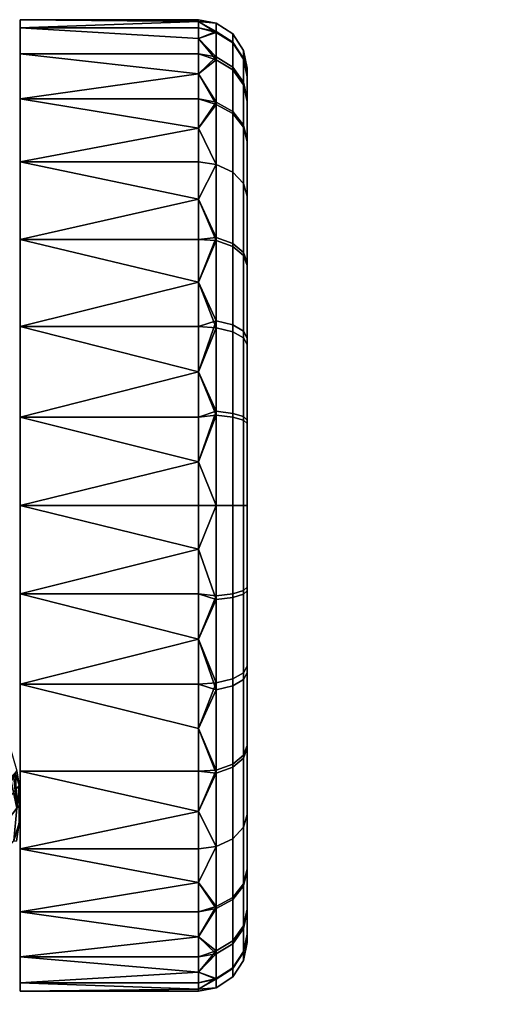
# Model space of a CAD drawing. Header units: millimetres. Extents: x -347 to 347, y -351 to 323.
# Tile 107 of 107: x 210 to 240, y 262 to 323. Entities that reach past the tile are written whole.
import ezdxf

# ---------------------------------------------------------------- set-up
doc = ezdxf.new("R2010")
doc.units = ezdxf.units.MM
doc.header["$MEASUREMENT"] = 0
doc.layers.add('kolecka', color=250, linetype='Continuous')
doc.layers.add('podnoz', color=7, linetype='Continuous')

msp = doc.modelspace()

# ---------------------------------------------------------------- meshes
at = {"layer": 'kolecka'}
mesh = msp.add_polyface(dxfattribs=at)
corners = [(208.259, 262.757, 28.334), (208.259, 322.729, 28.713), (208.259, 262.728, 30.473), (208.259, 263.063, 34.728), (208.259, 322.215, 35.673), (208.259, 263.416, 36.822), (208.259, 320.107, 42.327), (208.259, 264.307, 40.959), (208.259, 263.846, 38.9), (208.259, 316.631, 48.166), (208.259, 264.789, 43.012), (208.259, 265.283, 45.049), (208.259, 278.616, 60), (208.259, 266.816, 51.113), (208.259, 292.757, 60), (209.187, 275.455, 61.392), (209.259, 274.257, 61.5), (209.259, 273.413, 61.5), (209.157, 272.247, 61.347), (208.663, 277.658, 60.605), (208.98, 276.601, 61.082), (208.94, 271.133, 61.021), (208.259, 278.616, 60), (208.635, 270.091, 60.563), (208.259, 269.127, 60), (209.259, 274.257, 63), (209.259, 273.413, 61.5), (209.259, 274.257, 61.5), (209.187, 275.455, 61.392), (208.557, 277.938, 63), (208.259, 278.616, 60), (207.545, 279.855, 60), (207.629, 279.729, 63), (206.33, 281.328, 63), (205.592, 281.996, 60), (204.411, 282.828, 60), (204.731, 282.627, 63), (206.648, 280.995, 60), (208.98, 276.601, 61.082), (208.663, 277.658, 60.605), (208.259, 292.757, 60), (207.545, 279.855, 60), (208.259, 278.616, 60), (189.602, 271.678, 63), (208.917, 271.678, 63), (199.259, 284.257, 63), (209.259, 274.257, 63), (208.557, 277.938, 63), (202.94, 283.555, 63), (204.731, 282.627, 63), (206.33, 281.328, 63), (207.629, 279.729, 63), (210.259, 281.714, 57.894), (210.259, 276.341, 55.11), (221.259, 276.341, 55.11), (221.259, 278.978, 56.649), (210.259, 271.543, 51.213), (221.259, 273.848, 53.291), (221.259, 281.714, 57.894), (210.259, 276.341, 4.89), (210.259, 281.714, 2.106), (221.259, 278.978, 3.351), (221.259, 276.341, 4.89), (221.259, 273.848, 6.709)]
mesh.append_faces([[corners[k] for k in face] for face in [(0, 1, 2, 2), (3, 4, 5, 5), (6, 7, 8, 8), (9, 10, 7, 7), (10, 9, 11, 11), (12, 13, 14, 14), (15, 16, 17, 17), (18, 15, 17, 17), (19, 20, 21, 21), (22, 19, 23, 23), (23, 24, 22, 22), (15, 18, 20, 20), (25, 26, 27, 27), (25, 27, 28, 28), (29, 25, 28, 28), (29, 30, 31, 32), (33, 34, 35, 36), (32, 31, 37, 33), (38, 29, 28, 28), (39, 30, 29, 29), (39, 29, 38, 38), (34, 33, 37, 37), (40, 41, 42, 42), (43, 44, 45, 45), (46, 47, 44, 44), (45, 44, 48, 48), (48, 44, 49, 49), (49, 44, 50, 50), (44, 51, 50, 50), (51, 44, 47, 47), (52, 53, 54, 55), (53, 56, 57, 54), (55, 58, 52, 52), (59, 60, 61, 62), (62, 63, 59, 59)]])
mesh = msp.add_polyface(dxfattribs=at)
corners = [(208.259, 322.215, 35.673), (208.259, 322.676, 32.196), (190.259, 322.676, 32.196), (190.259, 322.215, 35.673), (208.259, 316.631, 48.166), (208.259, 320.107, 42.327), (190.259, 320.107, 42.327), (190.259, 316.631, 48.166), (210.259, 317.867, 13.584), (221.259, 316.047, 11.091), (210.259, 313.97, 8.787), (210.259, 320.65, 18.957), (221.259, 319.405, 16.221), (221.259, 317.867, 13.584), (210.259, 322.757, 30), (221.259, 322.635, 27.304), (210.259, 322.256, 24.541), (210.259, 322.256, 35.459), (221.259, 322.635, 32.696), (221.259, 322.757, 30), (221.259, 321.599, 21.745), (221.259, 320.65, 18.957), (210.259, 320.65, 41.043), (210.259, 317.867, 46.416), (221.259, 319.405, 43.779), (221.259, 320.65, 41.043), (210.259, 313.97, 51.213), (221.259, 316.047, 48.909), (221.259, 317.867, 46.416), (221.259, 321.599, 38.255), (221.259, 313.97, 8.787), (221.259, 322.256, 24.541), (221.259, 322.256, 35.459), (221.259, 313.97, 51.213), (222.363, 317.654, 13.646), (222.363, 313.822, 8.935), (222.363, 320.456, 19.034), (222.363, 322.018, 24.419), (222.363, 322.547, 30), (222.363, 321.973, 35.812), (222.363, 320.28, 41.4), (222.363, 317.525, 46.549)]
mesh.append_faces([[corners[k] for k in face] for face in [(0, 1, 2, 3), (4, 5, 6, 7), (8, 9, 10, 10), (8, 11, 12, 13), (14, 15, 16, 16), (14, 17, 18, 19), (11, 16, 20, 21), (22, 23, 24, 25), (23, 26, 27, 28), (17, 22, 25, 29), (10, 9, 30, 30), (11, 21, 12, 12), (13, 9, 8, 8), (16, 31, 20, 20), (16, 15, 31, 31), (17, 32, 18, 18), (19, 15, 14, 14), (26, 33, 27, 27), (28, 24, 23, 23), (29, 32, 17, 17), (34, 9, 13, 13), (34, 13, 12, 12), (35, 30, 9, 9), (36, 21, 20, 20), (37, 20, 31, 31), (38, 15, 19, 19), (38, 19, 18, 18), (37, 31, 15, 15), (39, 32, 29, 29), (40, 29, 25, 25), (41, 24, 28, 28), (41, 28, 27, 27), (40, 25, 24, 24), (39, 18, 32, 32), (36, 12, 21, 21)]])
mesh = msp.add_polyface(dxfattribs=at)
corners = [(208.259, 262.83, 32.606), (208.259, 262.728, 30.473), (208.259, 322.676, 32.196), (208.259, 262.757, 28.334), (208.259, 262.932, 26.202), (208.259, 322.729, 28.713), (208.259, 263.063, 34.728), (208.259, 322.215, 35.673), (208.259, 263.846, 38.9), (208.259, 263.416, 36.822), (208.259, 321.352, 39.073), (208.259, 263.263, 24.086), (208.259, 321.67, 22), (208.259, 265.788, 47.082), (208.259, 265.283, 45.049), (208.259, 309.126, 55.14), (208.259, 263.748, 22), (208.259, 320.107, 42.327), (208.259, 306.08, 56.879), (208.259, 302.852, 58.251), (208.259, 292.757, 60), (204.731, 282.627, 63), (204.411, 282.828, 60), (203.145, 283.471, 60), (202.94, 283.555, 63), (201.838, 283.918, 60), (200.531, 284.176, 60), (199.259, 284.257, 63), (199.259, 284.257, 60), (199.259, 284.257, 60), (200.531, 284.176, 60), (208.259, 292.757, 60), (201.838, 283.918, 60), (203.145, 283.471, 60), (204.411, 282.828, 60), (205.592, 281.996, 60), (206.648, 280.995, 60), (207.545, 279.855, 60), (208.259, 299.509, 59.23), (190.259, 299.509, 59.23), (190.259, 292.757, 60), (221.259, 295.452, 0.121), (221.259, 292.757), (210.259, 292.757), (210.259, 298.216, 0.501), (221.259, 298.216, 0.501), (210.259, 298.216, 59.499), (210.259, 292.757, 60), (221.259, 292.757, 60), (221.259, 295.452, 59.879), (221.259, 298.216, 59.499), (221.259, 290.061, 59.879), (210.259, 287.298, 59.499), (221.259, 287.298, 59.499), (210.259, 281.714, 57.894), (221.259, 284.502, 58.842), (210.259, 281.714, 2.106), (210.259, 287.298, 0.501), (221.259, 284.502, 1.158), (221.259, 281.714, 2.106), (221.259, 290.061, 0.121), (221.259, 287.298, 0.501)]
mesh.append_faces([[corners[k] for k in face] for face in [(0, 1, 2, 2), (3, 4, 5, 5), (6, 0, 7, 7), (8, 9, 10, 10), (4, 11, 12, 12), (13, 14, 15, 15), (11, 16, 12, 12), (10, 17, 8, 8), (7, 10, 9, 9), (18, 19, 20, 20), (13, 15, 20, 20), (12, 5, 4, 4), (21, 22, 23, 24), (24, 25, 26, 27), (25, 24, 23, 23), (26, 28, 27, 27), (29, 30, 31, 31), (32, 31, 30, 30), (31, 32, 33, 33), (33, 34, 31, 31), (31, 34, 35, 35), (31, 36, 37, 37), (36, 31, 35, 35), (31, 38, 39, 40), (41, 42, 43, 43), (43, 44, 45, 41), (46, 47, 48, 49), (46, 49, 50, 50), (48, 47, 51, 51), (52, 51, 47, 47), (52, 53, 51, 51), (52, 54, 55, 53), (56, 57, 58, 59), (57, 43, 42, 60), (60, 61, 57, 57)]])
mesh = msp.add_polyface(dxfattribs=at)
corners = [(208.259, 264.307, 40.959), (208.259, 320.107, 42.327), (208.259, 316.631, 48.166), (208.259, 311.93, 53.073), (208.259, 265.283, 45.049), (208.259, 262.83, 32.606), (208.259, 322.676, 32.196), (208.259, 322.215, 35.673), (208.259, 262.728, 30.473), (208.259, 322.729, 28.713), (208.259, 309.126, 55.14), (208.259, 292.757, 60), (208.259, 306.08, 56.879), (208.259, 299.509, 59.23), (208.259, 302.852, 58.251), (208.259, 309.126, 55.14), (208.259, 311.93, 53.073), (190.259, 311.93, 53.073), (190.259, 309.126, 55.14), (208.259, 306.08, 56.879), (190.259, 306.08, 56.879), (208.259, 299.509, 59.23), (208.259, 302.852, 58.251), (190.259, 302.852, 58.251), (190.259, 299.509, 59.23), (208.259, 316.631, 48.166), (190.259, 316.631, 48.166), (210.259, 298.216, 0.501), (210.259, 303.8, 2.106), (221.259, 301.011, 1.158), (221.259, 298.216, 0.501), (210.259, 309.173, 4.89), (221.259, 306.536, 3.351), (221.259, 303.8, 2.106), (221.259, 311.666, 6.709), (221.259, 309.173, 4.89), (210.259, 313.97, 8.787), (210.259, 309.173, 55.11), (210.259, 303.8, 57.894), (221.259, 306.536, 56.649), (221.259, 309.173, 55.11), (210.259, 298.216, 59.499), (221.259, 301.011, 58.842), (221.259, 303.8, 57.894), (210.259, 313.97, 51.213), (221.259, 311.666, 53.291), (221.259, 313.97, 51.213), (221.259, 313.97, 8.787), (221.259, 298.216, 59.499), (222.363, 304.157, 2.477), (222.363, 298.568, 0.783), (222.363, 309.307, 5.232), (222.363, 313.822, 8.935), (222.363, 313.822, 51.065), (222.363, 309.111, 54.898), (222.363, 303.722, 57.698)]
mesh.append_faces([[corners[k] for k in face] for face in [(0, 1, 2, 2), (3, 4, 2, 2), (5, 6, 7, 7), (6, 8, 9, 9), (10, 4, 3, 3), (11, 10, 12, 12), (13, 11, 14, 14), (15, 16, 17, 18), (19, 15, 18, 20), (21, 22, 23, 24), (22, 19, 20, 23), (16, 25, 26, 17), (27, 28, 29, 30), (28, 31, 32, 33), (31, 34, 35, 35), (31, 35, 32, 32), (33, 29, 28, 28), (36, 34, 31, 31), (37, 38, 39, 40), (38, 41, 42, 43), (44, 37, 45, 46), (36, 47, 34, 34), (37, 40, 45, 45), (48, 42, 41, 41), (43, 39, 38, 38), (49, 29, 33, 33), (49, 33, 32, 32), (50, 30, 29, 29), (51, 35, 34, 34), (52, 34, 47, 47), (51, 32, 35, 35), (53, 46, 45, 45), (54, 45, 40, 40), (55, 39, 43, 43), (55, 43, 42, 42)]])
mesh = msp.add_polyface(dxfattribs=at)
corners = [(223.38, 317.096, 14.013), (223.38, 313.349, 9.407), (222.363, 313.822, 8.935), (222.363, 317.654, 13.646), (224.049, 316.246, 14.571), (224.049, 312.63, 10.127), (223.38, 319.834, 19.28), (222.363, 320.456, 19.034), (224.049, 318.889, 19.654), (224.259, 317.862, 20.061), (224.259, 315.323, 15.177), (223.38, 321.362, 24.544), (222.363, 322.018, 24.419), (224.049, 320.363, 24.734), (224.259, 319.278, 24.941), (223.38, 321.879, 30), (222.363, 322.547, 30), (224.049, 320.862, 30), (224.259, 319.758, 30), (223.38, 321.318, 35.681), (222.363, 321.973, 35.812), (224.049, 320.32, 35.483), (224.259, 319.237, 35.267), (223.38, 319.662, 41.145), (222.363, 320.28, 41.4), (224.049, 318.723, 40.755), (224.259, 317.702, 40.333), (223.38, 316.969, 46.178), (222.363, 317.525, 46.549), (224.049, 316.124, 45.613), (224.259, 315.206, 45), (223.38, 313.349, 50.593), (222.363, 313.822, 51.065), (224.049, 312.63, 49.873), (221.259, 316.047, 11.091), (221.259, 321.599, 21.745), (221.259, 322.635, 27.304), (221.259, 321.599, 38.255), (221.259, 319.405, 43.779), (221.259, 322.635, 32.696), (221.259, 319.405, 16.221), (221.259, 316.047, 48.909), (221.259, 313.97, 51.213), (224.259, 307.757, 7.551), (224.259, 315.323, 15.177), (224.259, 319.278, 24.941), (224.259, 317.862, 20.061), (224.259, 319.237, 35.267), (224.259, 317.702, 40.333), (224.259, 315.206, 45), (224.259, 319.758, 30)]
mesh.append_faces([[corners[k] for k in face] for face in [(0, 1, 2, 3), (4, 5, 1, 0), (6, 0, 3, 7), (8, 4, 0, 6), (9, 10, 4, 8), (11, 6, 7, 12), (13, 8, 6, 11), (14, 9, 8, 13), (15, 11, 12, 16), (17, 13, 11, 15), (18, 14, 13, 17), (19, 15, 16, 20), (21, 17, 15, 19), (22, 18, 17, 21), (23, 19, 20, 24), (25, 21, 19, 23), (26, 22, 21, 25), (27, 23, 24, 28), (29, 25, 23, 27), (30, 26, 25, 29), (31, 27, 28, 32), (33, 29, 27, 31), (3, 2, 34, 34), (12, 7, 35, 35), (16, 12, 36, 36), (24, 20, 37, 37), (28, 24, 38, 38), (16, 39, 20, 20), (3, 40, 7, 7), (32, 28, 41, 42), (43, 44, 45, 45), (44, 46, 45, 45), (43, 45, 47, 47), (47, 48, 49, 49), (47, 45, 50, 50)]])
mesh = msp.add_polyface(dxfattribs=at)
corners = [(223.38, 303.902, 3.095), (223.38, 298.438, 1.439), (222.363, 298.568, 0.783), (222.363, 304.157, 2.477), (224.049, 303.512, 4.034), (224.049, 298.24, 2.436), (224.259, 303.09, 5.054), (224.259, 298.024, 3.519), (223.38, 308.935, 5.787), (222.363, 309.307, 5.232), (224.049, 308.37, 6.633), (224.259, 307.757, 7.551), (223.38, 313.349, 9.407), (222.363, 313.822, 8.935), (224.049, 312.63, 10.127), (224.259, 311.849, 10.907), (224.259, 315.323, 15.177), (224.049, 316.246, 14.571), (224.259, 311.849, 49.093), (224.259, 315.206, 45), (224.049, 316.124, 45.613), (224.049, 312.63, 49.873), (223.38, 308.744, 54.34), (223.38, 313.349, 50.593), (222.363, 313.822, 51.065), (222.363, 309.111, 54.898), (224.049, 308.186, 53.49), (224.259, 307.58, 52.567), (223.38, 303.476, 57.077), (222.363, 303.722, 57.698), (224.049, 303.102, 56.131), (224.259, 302.696, 55.104), (223.38, 298.213, 58.605), (222.363, 298.338, 59.261), (224.049, 298.022, 57.606), (224.259, 297.816, 56.521), (221.259, 301.011, 1.158), (221.259, 311.666, 6.709), (221.259, 306.536, 3.351), (221.259, 309.173, 55.11), (221.259, 306.536, 56.649), (221.259, 311.666, 53.291), (221.259, 301.011, 58.842), (221.259, 298.216, 59.499), (224.259, 298.024, 3.519), (224.259, 303.09, 5.054), (224.259, 307.757, 7.551), (224.259, 311.849, 10.907), (224.259, 315.323, 15.177), (224.259, 307.58, 52.567), (224.259, 315.206, 45), (224.259, 311.849, 49.093), (224.259, 302.696, 55.104), (224.259, 297.816, 56.521), (224.259, 319.237, 35.267)]
mesh.append_faces([[corners[k] for k in face] for face in [(0, 1, 2, 3), (4, 5, 1, 0), (6, 7, 5, 4), (8, 0, 3, 9), (10, 4, 0, 8), (11, 6, 4, 10), (12, 8, 9, 13), (14, 10, 8, 12), (15, 11, 10, 14), (16, 15, 14, 17), (18, 19, 20, 21), (22, 23, 24, 25), (26, 21, 23, 22), (27, 18, 21, 26), (28, 22, 25, 29), (30, 26, 22, 28), (31, 27, 26, 30), (32, 28, 29, 33), (34, 30, 28, 32), (35, 31, 30, 34), (3, 2, 36, 36), (13, 9, 37, 37), (3, 38, 9, 9), (25, 39, 40, 40), (25, 24, 41, 41), (29, 25, 40, 40), (42, 33, 29, 29), (43, 33, 42, 42), (44, 45, 46, 46), (47, 48, 46, 46), (49, 50, 51, 51), (49, 52, 53, 53), (46, 49, 53, 53), (46, 50, 49, 49), (46, 54, 50, 50)]])
mesh = msp.add_polyface(dxfattribs=at)
corners = [(210.259, 287.298, 0.501), (221.259, 287.298, 0.501), (221.259, 284.502, 1.158), (223.38, 298.438, 1.439), (223.38, 292.757, 0.879), (222.363, 292.757, 0.211), (222.363, 298.568, 0.783), (224.049, 298.24, 2.436), (224.049, 292.757, 1.896), (224.259, 298.024, 3.519), (224.259, 292.757, 3), (223.38, 292.757, 59.122), (223.38, 298.213, 58.605), (222.363, 298.338, 59.261), (222.363, 292.757, 59.79), (224.049, 292.757, 58.105), (224.049, 298.022, 57.606), (224.259, 292.757, 57.001), (224.259, 297.816, 56.521), (223.38, 287.075, 58.561), (222.363, 286.945, 59.216), (224.049, 287.274, 57.563), (224.259, 287.489, 56.48), (224.259, 282.424, 54.946), (224.049, 282.001, 55.966), (224.049, 287.491, 2.394), (224.049, 282.412, 3.869), (223.38, 282.037, 2.923), (223.38, 287.301, 1.395), (224.259, 287.698, 3.478), (224.259, 282.818, 4.895), (222.363, 287.175, 0.738), (221.259, 292.757), (221.259, 295.452, 0.121), (221.259, 298.216, 0.501), (221.259, 298.216, 59.499), (221.259, 295.452, 59.879), (221.259, 292.757, 60), (221.259, 290.061, 59.879), (221.259, 287.298, 59.499), (221.259, 284.502, 58.842), (221.259, 290.061, 0.121), (224.259, 287.489, 56.48), (224.259, 277.934, 7.433), (224.259, 307.757, 7.551), (224.259, 292.757, 57.001), (224.259, 297.816, 56.521), (224.259, 287.698, 3.478), (224.259, 298.024, 3.519), (224.259, 292.757, 3)]
mesh.append_faces([[corners[k] for k in face] for face in [(0, 1, 2, 2), (3, 4, 5, 6), (7, 8, 4, 3), (9, 10, 8, 7), (11, 12, 13, 14), (15, 16, 12, 11), (17, 18, 16, 15), (19, 11, 14, 20), (21, 15, 11, 19), (22, 17, 15, 21), (23, 22, 21, 24), (25, 26, 27, 28), (29, 30, 26, 25), (4, 28, 31, 5), (8, 25, 28, 4), (10, 29, 25, 8), (5, 32, 33, 33), (6, 33, 34, 34), (6, 5, 33, 33), (13, 35, 36, 36), (37, 14, 36, 36), (13, 36, 14, 14), (20, 38, 39, 39), (20, 39, 40, 40), (20, 14, 38, 38), (31, 2, 1, 1), (5, 41, 32, 32), (5, 31, 1, 41), (37, 38, 14, 14), (42, 43, 44, 44), (45, 42, 46, 46), (47, 48, 43, 43), (44, 43, 48, 48), (44, 46, 42, 42), (49, 48, 47, 47)]])
mesh = msp.add_polyface(dxfattribs=at)
corners = [(208.259, 263.416, 36.822), (206.528, 262.838, 34.536), (208.259, 263.063, 34.728), (208.259, 292.757, 60), (208.259, 266.299, 49.098), (208.259, 265.788, 47.082), (208.259, 266.816, 51.113), (208.259, 278.616, 60), (208.259, 267.334, 53.11), (208.259, 267.854, 55.106), (208.259, 268.885, 59.066), (208.259, 268.37, 57.086), (208.259, 269.127, 60), (208.94, 271.133, 61.021), (208.98, 276.601, 61.082), (209.157, 272.247, 61.347), (208.635, 270.091, 60.563), (208.663, 277.658, 60.605), (208.259, 263.263, 24.086), (207.729, 262.896, 26.181), (207.597, 263.69, 22), (208.259, 266.299, 49.098), (207.125, 264.924, 46.924), (208.259, 265.788, 47.082), (208.259, 265.283, 45.049), (208.259, 264.789, 43.012), (206.926, 264.105, 42.823), (208.259, 266.816, 51.113), (207.323, 265.85, 50.995), (208.259, 262.932, 26.202), (208.259, 264.307, 40.959), (208.259, 263.846, 38.9), (208.125, 263.804, 38.878), (208.259, 263.748, 22), (208.259, 268.885, 59.066), (207.721, 268.018, 59.037), (208.259, 268.37, 57.086), (207.522, 266.882, 55.034), (208.259, 269.127, 60), (208.635, 270.091, 60.563), (207.919, 269.257, 63), (208.259, 267.854, 55.106), (208.259, 267.334, 53.11), (208.917, 271.678, 63), (208.94, 271.133, 61.021), (209.157, 272.247, 61.347), (209.259, 274.257, 63), (209.259, 273.413, 61.5), (221.259, 271.543, 51.213), (221.259, 273.848, 53.291), (210.259, 271.543, 51.213)]
mesh.append_faces([[corners[k] for k in face] for face in [(0, 1, 2, 2), (3, 4, 5, 5), (4, 3, 6, 6), (6, 7, 8, 8), (9, 8, 7, 7), (7, 10, 11, 11), (10, 7, 12, 12), (11, 9, 7, 7), (13, 14, 15, 15), (16, 17, 13, 13), (18, 19, 20, 20), (21, 22, 23, 23), (24, 23, 22, 22), (25, 24, 26, 26), (27, 28, 21, 21), (18, 29, 19, 19), (26, 30, 25, 25), (31, 30, 32, 32), (31, 32, 0, 0), (33, 18, 20, 20), (34, 35, 36, 36), (37, 36, 35, 35), (38, 35, 34, 34), (39, 40, 38, 38), (40, 35, 38, 38), (41, 37, 42, 42), (37, 41, 36, 36), (43, 39, 44, 44), (28, 42, 37, 37), (45, 46, 43, 43), (44, 45, 43, 43), (45, 47, 46, 46), (40, 39, 43, 43), (28, 27, 42, 42), (48, 49, 50, 50)]])
mesh = msp.add_polyface(dxfattribs=at)
corners = [(210.259, 281.714, 57.894), (221.259, 281.714, 57.894), (221.259, 284.502, 58.842), (210.259, 281.714, 2.106), (221.259, 281.714, 2.106), (221.259, 278.978, 3.351), (223.38, 281.612, 56.906), (223.38, 287.075, 58.561), (222.363, 286.945, 59.216), (222.363, 281.356, 57.523), (224.049, 282.001, 55.966), (224.049, 287.274, 57.563), (223.38, 276.579, 54.213), (222.363, 276.208, 54.768), (224.049, 277.144, 53.367), (224.259, 277.757, 52.449), (224.259, 282.424, 54.946), (223.38, 272.164, 50.593), (222.363, 271.692, 51.065), (224.049, 272.883, 49.873), (224.259, 273.664, 49.092), (223.38, 276.769, 5.66), (223.38, 272.164, 9.407), (222.363, 271.692, 8.935), (222.363, 276.402, 5.102), (224.049, 277.328, 6.51), (224.049, 272.883, 10.127), (224.259, 277.934, 7.433), (224.259, 273.664, 10.907), (223.38, 282.037, 2.923), (222.363, 281.791, 2.302), (224.049, 282.412, 3.869), (224.259, 282.818, 4.895), (223.38, 287.301, 1.395), (222.363, 287.175, 0.738), (221.259, 278.978, 56.649), (221.259, 276.341, 55.11), (221.259, 273.848, 53.291), (221.259, 273.848, 6.709), (221.259, 276.341, 4.89), (221.259, 284.502, 1.158), (224.259, 277.934, 7.433), (224.259, 282.818, 4.895), (224.259, 287.698, 3.478), (224.259, 270.308, 15), (224.259, 273.664, 10.907), (224.259, 270.19, 44.823), (224.259, 277.757, 52.449), (224.259, 273.664, 49.092), (224.259, 287.489, 56.48), (224.259, 282.424, 54.946)]
mesh.append_faces([[corners[k] for k in face] for face in [(0, 1, 2, 2), (3, 4, 5, 5), (6, 7, 8, 9), (10, 11, 7, 6), (12, 6, 9, 13), (14, 10, 6, 12), (15, 16, 10, 14), (17, 12, 13, 18), (19, 14, 12, 17), (20, 15, 14, 19), (21, 22, 23, 24), (25, 26, 22, 21), (27, 28, 26, 25), (29, 21, 24, 30), (31, 25, 21, 29), (32, 27, 25, 31), (33, 29, 30, 34), (9, 1, 35, 35), (13, 35, 36, 36), (9, 2, 1, 1), (13, 36, 37, 37), (9, 8, 2, 2), (18, 13, 37, 37), (9, 35, 13, 13), (24, 38, 39, 39), (24, 39, 5, 5), (30, 4, 40, 40), (30, 5, 4, 4), (30, 24, 5, 5), (40, 34, 30, 30), (41, 42, 43, 43), (41, 44, 45, 45), (46, 47, 48, 48), (49, 50, 47, 47), (41, 49, 47, 47)]])
mesh = msp.add_polyface(dxfattribs=at)
corners = [(210.259, 271.543, 51.213), (210.259, 267.647, 46.416), (221.259, 269.466, 48.909), (221.259, 271.543, 51.213), (210.259, 264.863, 41.043), (221.259, 266.108, 43.779), (221.259, 267.647, 46.416), (210.259, 267.647, 13.584), (210.259, 271.543, 8.787), (221.259, 269.466, 11.091), (221.259, 267.647, 13.584), (210.259, 276.341, 4.89), (221.259, 273.848, 6.709), (221.259, 271.543, 8.787), (221.259, 266.108, 16.221), (223.38, 268.417, 45.988), (223.38, 272.164, 50.593), (222.363, 271.692, 51.065), (222.363, 267.859, 46.354), (224.049, 269.267, 45.429), (224.049, 272.883, 49.873), (224.259, 270.19, 44.823), (224.259, 273.664, 49.092), (223.38, 265.68, 40.72), (222.363, 265.059, 40.966), (224.049, 266.625, 40.345), (224.259, 267.652, 39.939), (223.38, 268.544, 13.822), (223.38, 265.851, 18.855), (222.363, 265.234, 18.6), (222.363, 267.989, 13.451), (224.049, 269.39, 14.387), (224.049, 266.791, 19.245), (224.259, 270.308, 15), (224.259, 267.811, 19.667), (223.38, 272.164, 9.407), (222.363, 271.692, 8.935), (224.049, 272.883, 10.127), (224.259, 273.664, 10.907), (221.259, 273.848, 53.291), (222.363, 276.402, 5.102), (224.259, 266.276, 24.733), (224.259, 267.811, 19.667), (224.259, 270.308, 15), (224.259, 277.934, 7.433), (224.259, 266.235, 35.059), (224.259, 270.19, 44.823), (224.259, 267.652, 39.939), (224.259, 277.757, 52.449)]
mesh.append_faces([[corners[k] for k in face] for face in [(0, 1, 2, 3), (1, 4, 5, 6), (7, 8, 9, 10), (8, 11, 12, 13), (1, 6, 2, 2), (7, 10, 14, 14), (8, 13, 9, 9), (15, 16, 17, 18), (19, 20, 16, 15), (21, 22, 20, 19), (23, 15, 18, 24), (25, 19, 15, 23), (26, 21, 19, 25), (27, 28, 29, 30), (31, 32, 28, 27), (33, 34, 32, 31), (35, 27, 30, 36), (37, 31, 27, 35), (38, 33, 31, 37), (17, 39, 3, 3), (17, 3, 2, 2), (18, 6, 5, 5), (18, 2, 6, 6), (30, 10, 9, 9), (36, 9, 13, 13), (30, 14, 10, 10), (18, 17, 2, 2), (40, 36, 13, 12), (9, 36, 30, 30), (41, 42, 43, 43), (44, 41, 43, 43), (45, 41, 44, 44), (46, 47, 45, 45), (48, 46, 45, 45), (44, 48, 45, 45)]])
mesh = msp.add_polyface(dxfattribs=at)
corners = [(210.259, 263.258, 35.459), (210.259, 262.757, 30), (221.259, 262.878, 32.696), (221.259, 263.258, 35.459), (210.259, 264.863, 41.043), (221.259, 263.915, 38.255), (221.259, 264.863, 41.043), (210.259, 264.863, 18.957), (210.259, 267.647, 13.584), (221.259, 266.108, 16.221), (221.259, 264.863, 18.957), (210.259, 263.258, 24.541), (221.259, 263.915, 21.745), (221.259, 263.258, 24.541), (221.259, 266.108, 43.779), (221.259, 262.878, 27.304), (223.38, 264.152, 35.456), (223.38, 265.68, 40.72), (222.363, 265.059, 40.966), (222.363, 263.495, 35.582), (224.049, 265.151, 35.266), (224.049, 266.625, 40.345), (224.259, 266.235, 35.059), (224.259, 267.652, 39.939), (223.38, 263.635, 30), (222.363, 262.966, 30), (224.049, 264.652, 30), (224.259, 265.756, 30), (223.38, 264.196, 24.319), (222.363, 263.541, 24.188), (224.049, 265.193, 24.517), (224.259, 266.276, 24.733), (223.38, 265.851, 18.855), (222.363, 265.234, 18.6), (224.049, 266.791, 19.245), (224.259, 267.811, 19.667), (222.363, 267.989, 13.451), (222.363, 267.859, 46.354), (224.259, 265.756, 30), (224.259, 266.276, 24.733), (224.259, 266.235, 35.059)]
mesh.append_faces([[corners[k] for k in face] for face in [(0, 1, 2, 3), (4, 0, 5, 6), (7, 8, 9, 10), (11, 7, 12, 13), (4, 6, 14, 14), (11, 13, 15, 15), (3, 5, 0, 0), (10, 12, 7, 7), (16, 17, 18, 19), (20, 21, 17, 16), (22, 23, 21, 20), (24, 16, 19, 25), (26, 20, 16, 24), (27, 22, 20, 26), (28, 24, 25, 29), (30, 26, 24, 28), (31, 27, 26, 30), (32, 28, 29, 33), (34, 30, 28, 32), (35, 31, 30, 34), (18, 14, 6, 6), (19, 5, 3, 3), (19, 3, 2, 2), (29, 15, 13, 13), (33, 12, 10, 10), (33, 10, 9, 9), (29, 13, 12, 12), (18, 6, 5, 5), (19, 18, 5, 5), (25, 19, 2, 2), (33, 29, 12, 12), (36, 33, 9, 9), (25, 15, 29, 29), (37, 14, 18, 18), (38, 39, 40, 40)]])
mesh = msp.add_polyface(dxfattribs=at)
corners = [(208.259, 262.83, 32.606), (206.528, 262.838, 34.536), (206.33, 262.596, 30.331), (207.861, 262.705, 30.439), (208.259, 263.063, 34.728), (192.188, 262.596, 30.331), (190.259, 262.83, 32.606), (190.658, 262.705, 30.439), (191.99, 262.837, 34.536), (190.259, 263.063, 34.728), (190.79, 262.896, 26.181), (192.388, 262.786, 26.127), (193.634, 262.63, 34.413), (193.84, 262.473, 30.246), (195.256, 262.674, 38.453), (193.427, 263, 38.554), (195.422, 262.449, 34.326), (197.13, 262.657, 42.508), (195.09, 262.979, 42.571), (197.222, 262.462, 38.392), (199.259, 262.521, 26.032), (197.498, 262.54, 26.038), (197.589, 263.357, 22), (199.259, 263.343, 22), (199.259, 262.76, 46.599), (197.039, 262.914, 46.619), (199.259, 262.544, 42.487), (201.021, 262.54, 26.038), (200.929, 263.357, 22), (201.479, 262.914, 46.619), (201.388, 262.657, 42.508), (203.429, 262.979, 42.571), (201.296, 262.462, 38.392), (203.262, 262.674, 38.453), (205.091, 263, 38.554), (203.096, 262.449, 34.326), (204.885, 262.63, 34.413), (204.678, 262.473, 30.246), (204.472, 262.681, 26.085), (206.131, 262.786, 26.127), (207.729, 262.896, 26.181), (190.259, 262.728, 30.473), (190.259, 262.757, 28.334), (190.259, 262.932, 26.202), (208.259, 262.757, 28.334), (208.259, 262.728, 30.473), (208.259, 262.932, 26.202), (188.259, 262.757, 30), (177.259, 262.757, 30), (177.259, 262.878, 27.304), (188.259, 263.258, 24.541), (177.259, 262.878, 32.696), (176.155, 262.966, 30), (210.259, 262.757, 30), (210.259, 263.258, 24.541), (221.259, 262.878, 27.304), (221.259, 262.757, 30), (221.259, 262.878, 32.696), (222.363, 262.966, 30)]
mesh.append_faces([[corners[k] for k in face] for face in [(0, 1, 2, 2), (2, 3, 0, 0), (0, 4, 1, 1), (5, 6, 7, 7), (6, 5, 8, 8), (8, 9, 6, 6), (5, 7, 10, 11), (12, 8, 5, 13), (14, 15, 12, 16), (17, 18, 14, 19), (20, 21, 22, 23), (24, 25, 17, 26), (27, 20, 23, 28), (29, 24, 26, 30), (31, 30, 32, 33), (34, 33, 35, 36), (2, 37, 38, 39), (1, 36, 37, 2), (3, 2, 39, 40), (7, 41, 42, 42), (42, 43, 10, 10), (7, 6, 41, 41), (42, 10, 7, 7), (44, 3, 40, 40), (0, 3, 45, 45), (44, 45, 3, 3), (44, 40, 46, 46), (47, 48, 49, 50), (47, 51, 48, 48), (52, 49, 48, 48), (52, 48, 51, 51), (53, 54, 55, 56), (53, 56, 57, 57), (58, 56, 55, 55), (58, 57, 56, 56)]])
mesh = msp.add_polyface(dxfattribs=at)
corners = [(193.84, 262.473, 30.246), (192.188, 262.596, 30.331), (192.388, 262.786, 26.127), (194.046, 262.681, 26.085), (195.588, 262.364, 30.186), (195.754, 262.596, 26.056), (195.422, 262.449, 34.326), (193.634, 262.63, 34.413), (197.406, 262.29, 30.15), (197.498, 262.54, 26.038), (197.314, 262.328, 34.273), (197.222, 262.462, 38.392), (195.256, 262.674, 38.453), (199.259, 262.262, 30.138), (199.259, 262.521, 26.032), (199.259, 262.284, 34.255), (199.259, 262.387, 38.372), (199.259, 262.544, 42.487), (197.13, 262.657, 42.508), (201.112, 262.29, 30.15), (201.021, 262.54, 26.038), (201.204, 262.328, 34.273), (201.296, 262.462, 38.392), (201.388, 262.657, 42.508), (202.93, 262.364, 30.186), (202.764, 262.596, 26.056), (203.096, 262.449, 34.326), (203.262, 262.674, 38.453), (204.678, 262.473, 30.246), (204.472, 262.681, 26.085), (204.885, 262.63, 34.413), (331.408, -56.337, 32.196), (331.408, -56.284, 28.713), (313.408, -56.284, 28.713), (313.408, -56.337, 32.196), (331.408, -56.798, 35.673), (313.408, -56.798, 35.673), (311.408, -56.758, 24.541), (300.408, -56.758, 24.541), (300.408, -56.378, 27.304), (311.408, -56.257, 30), (300.408, -56.257, 30), (300.408, -56.378, 32.696), (311.408, -56.758, 35.459), (299.304, -56.466, 30), (299.304, -57.041, 35.812), (333.408, -56.758, 24.541), (333.408, -56.257, 30), (344.408, -56.378, 27.304), (344.408, -56.758, 24.541), (333.408, -56.758, 35.459), (344.408, -56.378, 32.696), (344.408, -56.257, 30), (344.408, -56.758, 35.459), (345.513, -56.466, 30), (345.513, -56.996, 24.419)]
mesh.append_faces([[corners[k] for k in face] for face in [(0, 1, 2, 3), (4, 0, 3, 5), (6, 7, 0, 4), (8, 4, 5, 9), (10, 6, 4, 8), (11, 12, 6, 10), (13, 8, 9, 14), (15, 10, 8, 13), (16, 11, 10, 15), (17, 18, 11, 16), (19, 13, 14, 20), (21, 15, 13, 19), (22, 16, 15, 21), (23, 17, 16, 22), (24, 19, 20, 25), (26, 21, 19, 24), (27, 22, 21, 26), (28, 24, 25, 29), (30, 26, 24, 28), (31, 32, 33, 34), (35, 31, 34, 36), (37, 38, 39, 40), (40, 41, 42, 43), (41, 40, 39, 39), (44, 41, 39, 39), (44, 42, 41, 41), (44, 45, 42, 42), (46, 47, 48, 49), (47, 50, 51, 52), (50, 53, 51, 51), (52, 48, 47, 47), (54, 48, 52, 52), (54, 52, 51, 51), (55, 49, 48, 48), (54, 55, 48, 48)]])
at = {"layer": 'podnoz'}
mesh = msp.add_polyface(dxfattribs=at)
corners = [(209.671, 275.907, 80.883), (209.492, 275.366, 82.584), (209.705, 275.722, 80.858), (209.843, 276.118, 79.119), (209.445, 275.626, 82.63), (208.411, 274.304, 87.726), (207.943, 273.697, 89.324), (208.073, 273.122, 89.109), (207.414, 273.002, 90.87), (207.577, 272.36, 90.595), (207.025, 271.523, 92.017), (208.513, 273.802, 87.565), (209.163, 275.269, 84.359), (209.224, 274.929, 84.283), (208.898, 274.408, 85.946), (208.819, 274.83, 86.061), (198.357, 263.294, 64), (209.521, 278.217, 64), (210.057, 276.358, 64), (208.536, 280.168, 64), (210.191, 275.476, 64), (200.479, 263.324, 64), (209.513, 273.357, 81.422), (209.338, 271.419, 79.402), (209.88, 272.039, 75.937), (210.065, 274.059, 77.326), (210.028, 272.015, 72.261), (210.204, 273.15, 72.706), (210.259, 274.307, 73.126), (210.191, 275.476, 73.519), (209.975, 276.195, 77.344), (209.865, 275.998, 79.108), (208.596, 272.172, 85.317), (210.191, 275.476, 64), (210.21, 273.219, 64), (210.057, 276.358, 68.897), (208.411, 274.304, 87.726), (206.546, 276.696, 88.889), (207.414, 273.002, 90.87), (207.943, 273.697, 89.324), (204.926, 274.476, 92.892), (206.181, 271.362, 93.773), (206.825, 272.223, 92.355)]
mesh.append_faces([[corners[k] for k in face] for face in [(0, 1, 2, 2), (3, 0, 2, 2), (4, 1, 0, 0), (5, 6, 7, 7), (8, 9, 6, 6), (7, 6, 9, 9), (10, 9, 8, 8), (5, 7, 11, 11), (12, 13, 4, 4), (14, 13, 12, 12), (5, 11, 15, 15), (14, 15, 11, 11), (12, 15, 14, 14), (13, 1, 4, 4), (16, 17, 18, 18), (16, 19, 17, 17), (20, 21, 18, 18), (22, 23, 24, 25), (24, 26, 27, 27), (24, 27, 28, 25), (25, 28, 29, 29), (30, 25, 29, 29), (22, 25, 2, 2), (2, 25, 31, 31), (30, 31, 25, 25), (32, 22, 14, 14), (7, 32, 11, 11), (13, 22, 1, 1), (32, 14, 11, 11), (13, 14, 22, 22), (2, 1, 22, 22), (33, 28, 34, 34), (35, 29, 33, 33), (27, 26, 34, 34), (27, 34, 28, 28), (28, 33, 29, 29), (36, 15, 37, 37), (37, 38, 39, 39), (37, 39, 36, 36), (40, 38, 37, 37), (40, 41, 42, 42), (38, 40, 42, 42)]])

doc.saveas('drawing.dxf')
